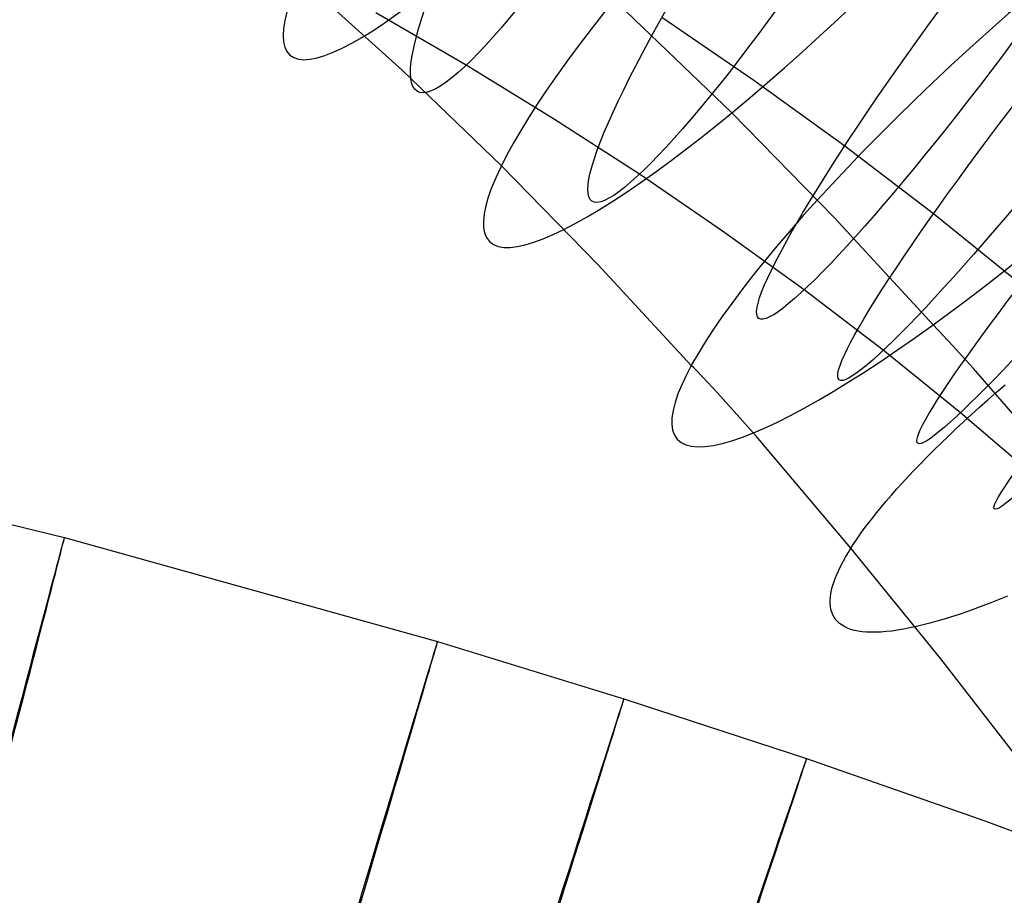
# Model space of a CAD drawing. Extents: x -1634 to -184, y -278 to 263.
# Tile 148 of 242: x -1225 to -1199, y 174 to 197. Entities that reach past the tile are written whole.
import ezdxf

# ---------------------------------------------------------------- set-up
doc = ezdxf.new("R2010")
doc.units = 0
doc.layers.add('PREDEFINITO', color=7, linetype='CONTINUOUS')

msp = doc.modelspace()

# ---------------------------------------------------------------- linework, layer by layer
at = {"layer": 'PREDEFINITO'}
for p, q in [((-1215.197, 195.96, 718.473), (-1217.91, 198.418, 719.142)), ((-1213.499, 196.09, 679.272), (-1215.892, 197.479, 678.816)), ((-1206.454, 194.829, 735.642), (-1209.253, 197.519, 736.359)), ((-1205.866, 195.685, 693.948), (-1208.309, 197.354, 693.573)), ((-1211.18, 194.67, 679.688), (-1213.499, 196.09, 679.272)), ((-1212.562, 193.423, 717.79), (-1215.197, 195.96, 718.473)), ((-1203.461, 193.948, 694.279), (-1205.866, 195.685, 693.948)), ((-1203.739, 192.057, 734.909), (-1206.454, 194.829, 735.642)), ((-1208.905, 193.199, 680.069), (-1211.18, 194.67, 679.688)), ((-1201.109, 192.151, 694.562), (-1203.461, 193.948, 694.279)), ((-1210.005, 190.81, 717.095), (-1212.562, 193.423, 717.79)), ((-1206.698, 191.692, 680.407), (-1208.905, 193.199, 680.069)), ((-1198.801, 190.284, 694.797), (-1201.109, 192.151, 694.562)), ((-1201.112, 189.207, 734.16), (-1203.739, 192.057, 734.909)), ((-1204.539, 190.133, 680.704), (-1206.698, 191.692, 680.407)), ((-1207.529, 188.124, 716.387), (-1210.005, 190.81, 717.095)), ((-1202.441, 188.53, 680.957), (-1204.539, 190.133, 680.704)), ((-1200.607, 188.662, 734.039), (-1201.112, 189.207, 734.16)), ((-1200.395, 186.874, 681.164), (-1202.441, 188.53, 680.957)), ((-1200.049, 188.044, 733.889), (-1200.607, 188.662, 734.039)), ((-1207.465, 188.064, 716.367), (-1207.529, 188.124, 716.387)), ((-1207.394, 187.994, 716.345), (-1207.465, 188.064, 716.367)), ((-1207.231, 187.829, 716.294), (-1207.394, 187.994, 716.345)), ((-1198.814, 186.636, 733.52), (-1200.049, 188.044, 733.889)), ((-1206.833, 187.404, 716.17), (-1207.231, 187.829, 716.294)), ((-1199.664, 187.221, 709.546), (-1199.438, 187.419, 709.38)), ((-1199.438, 187.419, 709.38), (-1199.207, 187.619, 709.221)), ((-1205.802, 186.243, 715.844), (-1206.833, 187.404, 716.17)), ((-1199.884, 187.024, 709.719), (-1199.664, 187.221, 709.546)), ((-1200.1, 186.829, 709.9), (-1199.884, 187.024, 709.719)), ((-1200.514, 186.446, 710.279), (-1200.31, 186.636, 710.086)), ((-1198.402, 185.166, 681.325), (-1200.395, 186.874, 681.164)), ((-1200.31, 186.636, 710.086), (-1200.1, 186.829, 709.9)), ((-1200.713, 186.257, 710.478), (-1200.514, 186.446, 710.279)), ((-1203.296, 183.283, 715.021), (-1205.802, 186.243, 715.844)), ((-1200.905, 186.071, 710.682), (-1200.713, 186.257, 710.478)), ((-1234.055, 185.98, 295.457), (-1224.146, 183.565, 295.434)), ((-1201.272, 185.708, 711.107), (-1201.092, 185.888, 710.892)), ((-1201.092, 185.888, 710.892), (-1200.905, 186.071, 710.682)), ((-1201.446, 185.53, 711.327), (-1201.272, 185.708, 711.107)), ((-1201.776, 185.185, 711.781), (-1201.614, 185.356, 711.552)), ((-1201.614, 185.356, 711.552), (-1201.446, 185.53, 711.327)), ((-1201.931, 185.017, 712.014), (-1201.776, 185.185, 711.781)), ((-1202.222, 184.691, 712.491), (-1202.08, 184.852, 712.251)), ((-1202.08, 184.852, 712.251), (-1201.931, 185.017, 712.014)), ((-1202.358, 184.533, 712.735), (-1202.222, 184.691, 712.491)), ((-1202.61, 184.229, 713.23), (-1202.487, 184.379, 712.981)), ((-1202.487, 184.379, 712.981), (-1202.358, 184.533, 712.735)), ((-1202.837, 183.939, 713.734), (-1202.727, 184.082, 713.481)), ((-1202.727, 184.082, 713.481), (-1202.61, 184.229, 713.23)), ((-1203.039, 183.665, 714.245), (-1202.941, 183.8, 713.989)), ((-1202.941, 183.8, 713.989), (-1202.837, 183.939, 713.734)), ((-1224.146, 183.565, 295.434), (-1214.254, 180.806, 295.411)), ((-1203.217, 183.406, 714.762), (-1203.131, 183.534, 714.503)), ((-1203.131, 183.534, 714.503), (-1203.039, 183.665, 714.245)), ((-1203.371, 183.162, 715.283), (-1203.296, 183.283, 715.021)), ((-1203.296, 183.283, 715.021), (-1203.217, 183.406, 714.762)), ((-1200.912, 180.345, 714.157), (-1203.296, 183.283, 715.021)), ((-1203.505, 182.926, 715.823), (-1203.44, 183.043, 715.55)), ((-1203.44, 183.043, 715.55), (-1203.371, 183.162, 715.283)), ((-1203.62, 182.698, 716.382), (-1203.565, 182.811, 716.1)), ((-1203.565, 182.811, 716.1), (-1203.505, 182.926, 715.823)), ((-1203.75, 182.376, 717.256), (-1203.712, 182.48, 716.961)), ((-1203.712, 182.48, 716.961), (-1203.669, 182.588, 716.669)), ((-1203.669, 182.588, 716.669), (-1203.62, 182.698, 716.382)), ((-1203.808, 182.175, 717.86), (-1203.782, 182.274, 717.556)), ((-1203.782, 182.274, 717.556), (-1203.75, 182.376, 717.256)), ((-1203.847, 181.898, 718.794), (-1203.84, 181.987, 718.479)), ((-1203.84, 181.987, 718.479), (-1203.827, 182.079, 718.168)), ((-1203.827, 182.079, 718.168), (-1203.808, 182.175, 717.86)), ((-1199.146, 182.01, 730.34), (-1199.367, 181.92, 730.114)), ((-1203.847, 181.813, 719.112), (-1203.847, 181.898, 718.794)), ((-1203.84, 181.732, 719.433), (-1203.847, 181.813, 719.112)), ((-1203.827, 181.655, 719.756), (-1203.84, 181.732, 719.433)), ((-1199.801, 181.75, 729.643), (-1200.013, 181.672, 729.397)), ((-1199.586, 181.833, 729.882), (-1199.801, 181.75, 729.643)), ((-1199.367, 181.92, 730.114), (-1199.586, 181.833, 729.882)), ((-1203.806, 181.581, 720.082), (-1203.827, 181.655, 719.756)), ((-1203.778, 181.513, 720.41), (-1203.806, 181.581, 720.082)), ((-1203.744, 181.448, 720.74), (-1203.778, 181.513, 720.41)), ((-1203.702, 181.388, 721.071), (-1203.744, 181.448, 720.74)), ((-1200.627, 181.461, 728.621), (-1200.824, 181.4, 728.351)), ((-1200.426, 181.527, 728.886), (-1200.627, 181.461, 728.621)), ((-1200.222, 181.597, 729.145), (-1200.426, 181.527, 728.886)), ((-1200.013, 181.672, 729.397), (-1200.222, 181.597, 729.145)), ((-1203.653, 181.333, 721.403), (-1203.702, 181.388, 721.071)), ((-1203.596, 181.282, 721.736), (-1203.653, 181.333, 721.403)), ((-1203.532, 181.236, 722.07), (-1203.596, 181.282, 721.736)), ((-1203.461, 181.195, 722.404), (-1203.532, 181.236, 722.07)), ((-1203.383, 181.159, 722.738), (-1203.461, 181.195, 722.404)), ((-1203.297, 181.128, 723.071), (-1203.383, 181.159, 722.738)), ((-1201.732, 181.165, 726.914), (-1201.898, 181.134, 726.612)), ((-1201.561, 181.203, 727.212), (-1201.732, 181.165, 726.914)), ((-1201.384, 181.245, 727.504), (-1201.561, 181.203, 727.212)), ((-1201.202, 181.292, 727.792), (-1201.384, 181.245, 727.504)), ((-1201.015, 181.343, 728.074), (-1201.202, 181.292, 727.792)), ((-1200.824, 181.4, 728.351), (-1201.015, 181.343, 728.074)), ((-1203.204, 181.102, 723.403), (-1203.297, 181.128, 723.071)), ((-1203.104, 181.082, 723.735), (-1203.204, 181.102, 723.403)), ((-1202.997, 181.066, 724.065), (-1203.104, 181.082, 723.735)), ((-1202.883, 181.056, 724.393), (-1202.997, 181.066, 724.065)), ((-1202.762, 181.052, 724.719), (-1202.883, 181.056, 724.393)), ((-1202.634, 181.052, 725.042), (-1202.762, 181.052, 724.719)), ((-1202.5, 181.058, 725.363), (-1202.634, 181.052, 725.042)), ((-1202.359, 181.069, 725.681), (-1202.5, 181.058, 725.363)), ((-1202.211, 181.085, 725.995), (-1202.359, 181.069, 725.681)), ((-1202.058, 181.107, 726.306), (-1202.211, 181.085, 725.995)), ((-1201.898, 181.134, 726.612), (-1202.058, 181.107, 726.306)), ((-1214.254, 180.806, 295.411), (-1209.314, 179.288, 295.4)), ((-1198.693, 177.484, 713.265), (-1200.912, 180.345, 714.157)), ((-1209.314, 179.288, 295.4), (-1204.471, 177.703, 295.39)), ((-1204.471, 177.703, 295.39), (-1199.721, 176.042, 295.38)), ((-1199.721, 176.042, 295.38), (-1194.968, 174.247, 295.37))]:
    msp.add_line(p, q, dxfattribs=at)
at = {"layer": 'PREDEFINITO', "extrusion": (0.740444, -0.648424, -0.176887)}
msp.add_circle((-641.457, 529.165, -1157.66), 13.366, dxfattribs=at)
at = {"layer": 'PREDEFINITO', "extrusion": (0.848234, -0.505782, 0.157112)}
msp.add_circle((-444.32, 855.224, -1021.788), 10, dxfattribs=at)
at = {"layer": 'PREDEFINITO', "extrusion": (0.698596, -0.691298, -0.184581)}
msp.add_circle((-703.679, 527.687, -1113.295), 13.379, dxfattribs=at)
at = {"layer": 'PREDEFINITO', "extrusion": (0.825574, -0.548552, 0.132356)}
msp.add_circle((-499.41, 826.423, -1014.009), 10, dxfattribs=at)
at = {"layer": 'PREDEFINITO', "extrusion": (0.798514, -0.59305, 0.103285)}
msp.add_circle((-556.875, 793.621, -1004.292), 10, dxfattribs=at)
at = {"layer": 'PREDEFINITO', "extrusion": (0.654199, -0.73165, -0.191602)}
msp.add_circle((-762.966, 528.33, -1064.867), 13.383, dxfattribs=at)
at = {"layer": 'PREDEFINITO', "extrusion": (0.783186, -0.615647, 0.08717)}
msp.add_circle((-586.226, 775.92, -998.443), 10, dxfattribs=at)
at = {"layer": 'PREDEFINITO', "extrusion": (0.766574, -0.638327, 0.070022)}
msp.add_circle((-615.871, 757.471, -991.781), 10, dxfattribs=at)
at = {"layer": 'PREDEFINITO', "extrusion": (0.748673, -0.660904, 0.051916)}
msp.add_circle((-645.638, 738.438, -984.216), 10, dxfattribs=at)
at = {"layer": 'PREDEFINITO', "extrusion": (0.967628, -0.252371, -0.002235)}
msp.add_circle((-141.317, 292.702, -1231.505), 10, dxfattribs=at)
at = {"layer": 'PREDEFINITO', "extrusion": (0.958465, -0.285201, -0.002151)}
msp.add_circle((-183.011, 292.817, -1216.022), 10, dxfattribs=at)
at = {"layer": 'PREDEFINITO', "extrusion": (0.953209, -0.302304, -0.002104)}
msp.add_circle((-204.682, 292.881, -1207.55), 10, dxfattribs=at)
at = {"layer": 'PREDEFINITO', "extrusion": (0.947442, -0.319922, -0.002055)}
msp.add_circle((-226.974, 292.948, -1198.624), 10, dxfattribs=at)
at = {"layer": 'PREDEFINITO', "extrusion": (0.930487, -0.366319, -0.001942)}
msp.add_circle((-285.605, 293.109, -1176.306), 10, dxfattribs=at)

doc.saveas('drawing.dxf')
